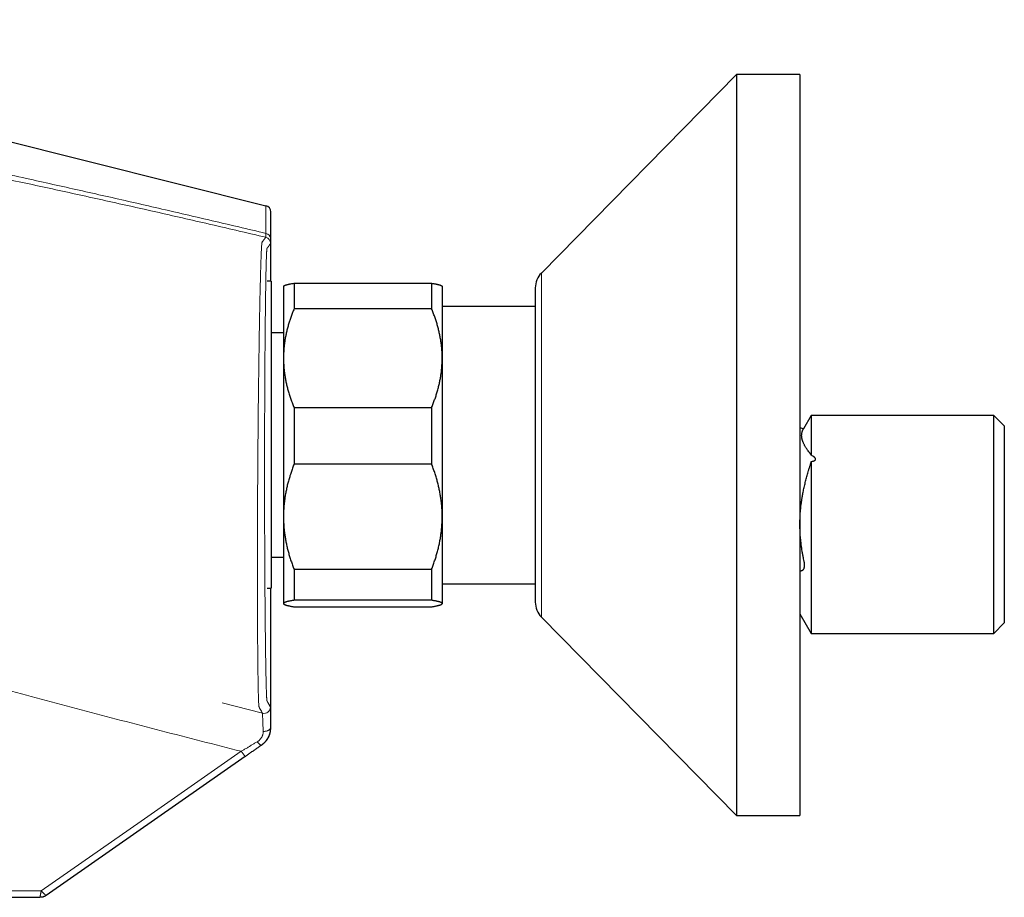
# Model space of a CAD drawing. Header units: millimetres. Extents: x 8 to 965, y 12 to 534.
# Tile 7 of 56: x 209 to 302, y 440 to 523. Entities that reach past the tile are written whole.
import ezdxf

# ---------------------------------------------------------------- set-up
doc = ezdxf.new("R2010")
doc.units = ezdxf.units.MM

msp = doc.modelspace()

# ---------------------------------------------------------------- linework, layer by layer
at = {"color": 7, "linetype": 'Continuous', "lineweight": 30}
for p, q in [((161.685, 522.956), (232.08, 505.379)), ((276.529, 517.771), (258.102, 499.023)), ((282.529, 517.771), (276.529, 517.771)), ((276.529, 517.771), (276.529, 447.771)), ((282.529, 517.771), (282.529, 447.771)), ((232.534, 498.239), (232.534, 504.798)), ((232.576, 498.239), (232.177, 498.239)), ((232.576, 498.239), (232.576, 489.276)), ((234.732, 498.055), (234.732, 495.636)), ((234.732, 498.055), (247.732, 498.055)), ((247.732, 498.055), (247.732, 495.636)), ((233.756, 497.794), (233.732, 497.771)), ((233.732, 497.771), (233.732, 490.975)), ((248.732, 497.771), (248.709, 497.794)), ((248.732, 497.771), (248.732, 490.975)), ((257.529, 497.621), (257.529, 467.921)), ((247.732, 495.636), (234.732, 495.636)), ((257.529, 495.871), (248.732, 495.871)), ((233.732, 493.371), (232.576, 493.371)), ((233.732, 490.975), (233.732, 475.998)), ((248.732, 490.975), (248.732, 475.998)), ((232.576, 489.276), (232.576, 469.239)), ((234.732, 486.314), (234.732, 480.965)), ((234.732, 486.314), (247.732, 486.314)), ((247.732, 486.314), (247.732, 480.965)), ((283.606, 485.571), (282.875, 484.305)), ((300.853, 485.571), (283.606, 485.571)), ((283.606, 485.571), (283.606, 481.81)), ((301.853, 484.571), (300.853, 485.571)), ((300.853, 464.971), (300.853, 485.571)), ((282.869, 484.294), (282.529, 484.385)), ((301.853, 484.571), (301.853, 465.971)), ((283.606, 481.212), (283.606, 464.971)), ((247.732, 480.965), (234.732, 480.965)), ((233.732, 475.998), (233.732, 467.793)), ((248.732, 475.998), (248.732, 467.793)), ((232.576, 472.171), (233.732, 472.171)), ((234.732, 471.03), (247.732, 471.03)), ((234.732, 471.03), (234.732, 468.1)), ((247.732, 471.03), (247.732, 468.1)), ((232.177, 469.239), (232.576, 469.239)), ((232.534, 456.096), (232.534, 469.239)), ((248.732, 469.671), (257.529, 469.671)), ((247.732, 468.1), (234.732, 468.1)), ((233.732, 467.793), (233.732, 467.771)), ((233.732, 467.771), (233.756, 467.747)), ((234.732, 467.487), (247.732, 467.487)), ((248.709, 467.748), (248.732, 467.771)), ((248.732, 467.793), (248.732, 467.771)), ((258.102, 466.519), (276.529, 447.771)), ((282.529, 466.836), (283.606, 464.971)), ((300.853, 464.971), (301.853, 465.971)), ((283.606, 464.971), (300.853, 464.971)), ((230.1, 453.34), (211.292, 440.219)), ((276.529, 447.771), (282.529, 447.771))]:
    msp.add_line(p, q, dxfattribs=at)
at = {"color": 252, "linetype": 'Continuous', "lineweight": 0}
for p, q in [((258.102, 499.023), (258.102, 466.519)), ((227.954, 458.408), (231.749, 457.432)), ((232.507, 456.063), (232.513, 456.067))]:
    msp.add_line(p, q, dxfattribs=at)
at = {"color": 252, "linetype": 'Continuous', "lineweight": 0, "flags": 128}
for points in [[(232.507, 456.063), (232.505, 456.036), (232.499, 456.009), (232.49, 455.982), (232.477, 455.956), (232.461, 455.931), (232.441, 455.906), (232.418, 455.883), (232.392, 455.86), (232.362, 455.839), (232.33, 455.819), (232.296, 455.801), (232.259, 455.784), (232.219, 455.769), (232.178, 455.756), (232.136, 455.744), (232.091, 455.735), (232.046, 455.727), (232, 455.722), (231.953, 455.719), (231.906, 455.718), (231.859, 455.719), (231.812, 455.722)], [(231.254, 454.735), (231.283, 454.698), (231.313, 454.662), (231.342, 454.628), (231.371, 454.596), (231.4, 454.566), (231.429, 454.538), (231.456, 454.513), (231.483, 454.491), (231.508, 454.471), (231.532, 454.454), (231.555, 454.44), (231.576, 454.429), (231.595, 454.422), (231.613, 454.417), (231.628, 454.416), (231.642, 454.418), (231.653, 454.424)], [(229.746, 453.832), (220.291, 447.235), (210.835, 440.639)]]:
    msp.add_lwpolyline(points, dxfattribs=at)
at = {"color": 7, "linetype": 'Continuous', "lineweight": 30}
for centre, radius, start, end in [((231.934, 504.797), 0.6, 0, 75.97977), ((259.529, 497.621), 2, 135.49578, 180), ((259.529, 467.921), 2, 180, 224.50422)]:
    msp.add_arc(centre, radius, start, end, dxfattribs=at)
at = {"color": 252, "linetype": 'Continuous', "lineweight": 0}
for centre, radius, start, end in [((231.968, 502.219), 0.559, 2.20923, 81.0504), ((231.923, 501.814), 0.6, 0.00029, 76.748), ((231.896, 458.014), 0.6, 255.79331, 359.99846), ((238.442, 459.713), 10.498, 214.07071, 217.37803)]:
    msp.add_arc(centre, radius, start, end, dxfattribs=at)
for points, knots in [([(232.055, 502.771), (231.212, 502.971), (229.526, 503.371), (226.996, 503.966), (224.466, 504.555), (221.935, 505.14), (219.419, 505.717), (216.917, 506.285), (214.43, 506.845), (211.942, 507.401), (209.295, 507.988), (206.49, 508.603), (203.526, 509.247), (200.561, 509.884), (197.596, 510.515), (194.629, 511.14), (192.651, 511.552), (191.661, 511.758)], [0, 0, 0, 0, 0.062774, 0.125538, 0.188292, 0.251037, 0.313774, 0.375385, 0.436989, 0.498587, 0.56018, 0.633498, 0.706811, 0.780117, 0.853417, 0.926711, 1, 1, 1, 1]), ([(232.06, 502.398), (230.382, 502.791), (227.025, 503.577), (221.985, 504.728), (216.942, 505.858), (211.895, 506.966), (206.845, 508.051), (201.792, 509.115), (196.735, 510.158), (193.361, 510.834), (191.674, 511.172)], [0, 0, 0, 0, 0.125029, 0.250036, 0.375031, 0.500019, 0.625008, 0.75, 0.874997, 1, 1, 1, 1]), ([(232.08, 505.379), (232.08, 505.377), (232.079, 505.374), (232.079, 505.348), (232.079, 505.306), (232.078, 505.248), (232.078, 505.174), (232.077, 505.084), (232.076, 504.979), (232.074, 504.858), (232.073, 504.72), (232.072, 504.566), (232.07, 504.395), (232.068, 504.208), (232.066, 504.005), (232.064, 503.787), (232.062, 503.555), (232.06, 503.31), (232.057, 503.05), (232.055, 502.864), (232.055, 502.771)], [0, 0, 0, 0, 0.056636, 0.113107, 0.16943, 0.225622, 0.2817, 0.336684, 0.39159, 0.446436, 0.501236, 0.557003, 0.612756, 0.668512, 0.724287, 0.780097, 0.834961, 0.889889, 0.944897, 1, 1, 1, 1]), ([(232.534, 504.797), (232.534, 504.795), (232.534, 504.792), (232.534, 504.767), (232.534, 504.727), (232.534, 504.67), (232.533, 504.598), (232.533, 504.51), (232.533, 504.407), (232.532, 504.289), (232.532, 504.154), (232.532, 504.003), (232.531, 503.835), (232.53, 503.652), (232.53, 503.453), (232.529, 503.239), (232.528, 503.012), (232.528, 502.77), (232.527, 502.515), (232.526, 502.332), (232.526, 502.241)], [0, 0, 0, 0, 0.056316, 0.112475, 0.168509, 0.224452, 0.280339, 0.335206, 0.390084, 0.445004, 0.5, 0.55597, 0.611869, 0.66773, 0.723589, 0.779478, 0.834434, 0.889484, 0.944663, 1, 1, 1, 1]), ([(232.055, 502.771), (232.055, 502.741), (232.057, 502.682), (232.058, 502.607), (232.06, 502.543), (232.061, 502.49), (232.061, 502.449), (232.061, 502.42), (232.061, 502.401), (232.061, 502.399), (232.06, 502.398)], [0, 0, 0, 0, 0.126287, 0.251815, 0.376781, 0.501382, 0.625811, 0.750263, 0.874929, 1, 1, 1, 1]), ([(231.749, 457.432), (231.731, 457.466), (231.694, 457.532), (231.603, 457.698), (231.521, 457.85), (231.467, 457.948), (231.453, 457.972), (231.438, 458.001), (231.424, 458.019), (231.412, 458.09), (231.401, 458.195), (231.391, 458.355), (231.381, 458.559), (231.371, 458.819), (231.361, 459.143), (231.351, 459.539), (231.341, 459.992), (231.332, 460.5), (231.323, 461.061), (231.315, 461.674), (231.307, 462.337), (231.3, 463.049), (231.293, 463.808), (231.288, 464.613), (231.283, 465.461), (231.278, 466.35), (231.275, 467.277), (231.272, 468.237), (231.271, 469.229), (231.27, 470.252), (231.27, 471.303), (231.27, 472.381), (231.272, 473.477), (231.275, 474.591), (231.278, 475.718), (231.283, 476.858), (231.288, 478.008), (231.295, 479.165), (231.302, 480.324), (231.31, 481.481), (231.318, 482.631), (231.328, 483.773), (231.339, 484.907), (231.35, 486.03), (231.362, 487.138), (231.375, 488.225), (231.388, 489.287), (231.401, 490.321), (231.416, 491.328), (231.43, 492.305), (231.446, 493.248), (231.461, 494.156), (231.477, 495.022), (231.493, 495.846), (231.509, 496.624), (231.526, 497.358), (231.542, 498.044), (231.559, 498.68), (231.575, 499.262), (231.591, 499.789), (231.607, 500.26), (231.622, 500.676), (231.638, 501.035), (231.653, 501.339), (231.668, 501.586), (231.683, 501.772), (231.697, 501.887), (231.711, 501.931), (231.722, 501.944), (231.746, 501.977), (231.795, 502.043), (231.874, 502.148), (231.938, 502.233), (231.964, 502.268), (231.968, 502.274)], [0, 0, 0, 0, 0.097014, 0.19403, 0.291043, 0.301215, 0.311382, 0.321577, 0.331854, 0.338424, 0.345038, 0.351662, 0.358287, 0.364888, 0.372366, 0.379842, 0.387318, 0.394795, 0.402273, 0.409752, 0.417233, 0.424716, 0.432201, 0.439689, 0.447187, 0.454693, 0.462198, 0.469689, 0.477159, 0.484635, 0.492141, 0.499658, 0.507166, 0.514647, 0.522117, 0.529601, 0.537096, 0.544598, 0.552105, 0.559595, 0.567058, 0.574518, 0.581992, 0.589504, 0.597026, 0.604524, 0.612008, 0.619484, 0.626958, 0.634451, 0.641966, 0.649487, 0.656995, 0.664473, 0.67195, 0.679456, 0.686975, 0.69449, 0.701984, 0.70946, 0.716936, 0.724418, 0.731913, 0.739431, 0.747264, 0.75504, 0.762784, 0.77047, 0.778034, 0.785548, 0.820988, 0.884274, 0.980163, 1, 1, 1, 1]), ([(232.496, 458.014), (232.492, 458.021), (232.485, 458.035), (232.471, 458.06), (232.456, 458.088), (232.439, 458.119), (232.42, 458.153), (232.4, 458.19), (232.378, 458.23), (232.354, 458.274), (232.328, 458.321), (232.306, 458.362), (232.291, 458.39), (232.285, 458.401), (232.282, 458.404), (232.282, 458.405), (232.282, 458.406), (232.282, 458.406), (232.281, 458.407), (232.28, 458.409), (232.278, 458.412), (232.277, 458.415), (232.275, 458.419), (232.273, 458.422), (232.271, 458.426), (232.269, 458.43), (232.266, 458.434), (232.264, 458.439), (232.262, 458.443), (232.259, 458.448), (232.256, 458.453), (232.253, 458.458), (232.25, 458.464), (232.247, 458.469), (232.244, 458.475), (232.241, 458.48), (232.238, 458.486), (232.235, 458.492), (232.232, 458.498), (232.229, 458.502), (232.228, 458.504), (232.228, 458.505), (232.228, 458.505), (232.227, 458.506), (232.227, 458.506), (232.227, 458.506), (232.226, 458.508), (232.225, 458.51), (232.222, 458.515), (232.217, 458.523), (232.212, 458.533), (232.208, 458.541), (232.206, 458.544), (232.205, 458.545), (232.204, 458.546), (232.204, 458.547), (232.203, 458.548), (232.202, 458.55), (232.2, 458.554), (232.198, 458.558), (232.195, 458.563), (232.193, 458.567), (232.19, 458.572), (232.188, 458.576), (232.186, 458.581), (232.183, 458.585), (232.181, 458.588), (232.18, 458.591), (232.179, 458.593), (232.178, 458.594), (232.177, 458.596), (232.176, 458.598), (232.174, 458.604), (232.17, 458.617), (232.166, 458.644), (232.161, 458.679), (232.157, 458.722), (232.152, 458.775), (232.148, 458.837), (232.143, 458.907), (232.139, 458.986), (232.134, 459.071), (232.13, 459.164), (232.126, 459.265), (232.122, 459.377), (232.117, 459.499), (232.113, 459.632), (232.108, 459.775), (232.104, 459.927), (232.1, 460.088), (232.095, 460.258), (232.091, 460.442), (232.086, 460.642), (232.081, 460.859), (232.077, 461.085), (232.072, 461.322), (232.067, 461.574), (232.062, 461.842), (232.057, 462.125), (232.053, 462.419), (232.048, 462.724), (232.043, 463.039), (232.039, 463.358), (232.034, 463.681), (232.03, 464.005), (232.026, 464.338), (232.022, 464.679), (232.018, 465.036), (232.014, 465.408), (232.01, 465.796), (232.006, 466.194), (232.002, 466.601), (231.998, 467.017), (231.994, 467.433), (231.991, 467.846), (231.988, 468.258), (231.984, 468.676), (231.981, 469.101), (231.978, 469.54), (231.975, 469.994), (231.973, 470.462), (231.97, 470.936), (231.967, 471.414), (231.965, 471.898), (231.962, 472.378), (231.96, 472.852), (231.958, 473.32), (231.956, 473.791), (231.955, 474.264), (231.953, 474.75), (231.952, 475.248), (231.95, 475.76), (231.949, 476.274), (231.948, 476.791), (231.947, 477.31), (231.947, 477.821), (231.946, 478.324), (231.946, 478.817), (231.945, 479.31), (231.945, 479.805), (231.945, 480.31), (231.945, 480.825), (231.946, 481.351), (231.946, 481.874), (231.947, 482.397), (231.948, 482.919), (231.948, 483.43), (231.95, 483.93), (231.951, 484.418), (231.952, 484.903), (231.953, 485.385), (231.955, 485.874), (231.957, 486.369), (231.959, 486.87), (231.961, 487.367), (231.963, 487.86), (231.966, 488.349), (231.968, 488.823), (231.971, 489.282), (231.973, 489.726), (231.976, 490.165), (231.979, 490.599), (231.982, 491.036), (231.985, 491.475), (231.989, 491.915), (231.992, 492.348), (231.996, 492.773), (231.999, 493.19), (232.003, 493.592), (232.007, 493.979), (232.011, 494.349), (232.015, 494.712), (232.019, 495.065), (232.023, 495.418), (232.027, 495.769), (232.031, 496.117), (232.036, 496.455), (232.04, 496.784), (232.045, 497.104), (232.05, 497.407), (232.054, 497.694), (232.059, 497.966), (232.063, 498.229), (232.068, 498.482), (232.073, 498.73), (232.078, 498.973), (232.083, 499.209), (232.088, 499.433), (232.093, 499.645), (232.098, 499.846), (232.103, 500.032), (232.108, 500.202), (232.113, 500.358), (232.118, 500.503), (232.123, 500.636), (232.127, 500.736), (232.13, 500.809), (232.133, 500.86), (232.135, 500.908), (232.137, 500.954), (232.14, 500.997), (232.143, 501.046), (232.146, 501.098), (232.15, 501.15), (232.153, 501.187), (232.155, 501.21), (232.157, 501.224), (232.158, 501.236), (232.159, 501.248), (232.16, 501.259), (232.162, 501.27), (232.163, 501.28), (232.165, 501.293), (232.167, 501.307), (232.17, 501.323), (232.173, 501.336), (232.176, 501.346), (232.179, 501.353), (232.181, 501.356), (232.182, 501.357), (232.182, 501.357), (232.182, 501.357), (232.182, 501.358), (232.183, 501.358), (232.183, 501.359), (232.185, 501.361), (232.187, 501.364), (232.189, 501.367), (232.192, 501.371), (232.195, 501.374), (232.198, 501.378), (232.2, 501.381), (232.203, 501.384), (232.205, 501.388), (232.208, 501.391), (232.21, 501.394), (232.212, 501.397), (232.214, 501.4), (232.216, 501.403), (232.218, 501.405), (232.22, 501.407), (232.222, 501.409), (232.223, 501.412), (232.224, 501.413), (232.226, 501.415), (232.227, 501.417), (232.228, 501.418), (232.229, 501.419), (232.23, 501.421), (232.23, 501.422), (232.231, 501.422), (232.232, 501.423), (232.232, 501.424), (232.232, 501.424), (232.233, 501.425), (232.233, 501.425), (232.233, 501.425), (232.233, 501.425), (232.233, 501.425), (232.233, 501.426), (232.234, 501.426), (232.234, 501.426), (232.235, 501.427), (232.236, 501.429), (232.239, 501.433), (232.243, 501.439), (232.251, 501.45), (232.262, 501.464), (232.274, 501.48), (232.287, 501.498), (232.304, 501.52), (232.319, 501.541), (232.332, 501.557), (232.341, 501.57), (232.35, 501.582), (232.359, 501.594), (232.367, 501.605), (232.386, 501.63), (232.412, 501.664), (232.441, 501.704), (232.468, 501.74), (232.491, 501.771), (232.51, 501.797), (232.519, 501.808), (232.523, 501.814)], [0, 0, 0, 0, 0.020124, 0.040227, 0.060311, 0.080374, 0.100417, 0.12044, 0.14052, 0.161135, 0.18172, 0.202328, 0.210851, 0.214597, 0.214926, 0.215167, 0.215362, 0.215559, 0.215758, 0.216567, 0.217692, 0.218886, 0.220149, 0.221481, 0.22288, 0.224349, 0.225886, 0.227491, 0.229165, 0.230908, 0.232719, 0.234599, 0.236548, 0.238564, 0.240473, 0.24244, 0.244464, 0.246546, 0.248686, 0.250883, 0.251038, 0.251192, 0.251347, 0.251502, 0.251657, 0.251812, 0.251966, 0.252818, 0.254338, 0.257052, 0.261898, 0.264612, 0.264967, 0.265322, 0.265678, 0.266033, 0.266388, 0.266782, 0.268291, 0.269757, 0.271179, 0.272743, 0.274251, 0.275703, 0.277098, 0.278438, 0.279722, 0.280269, 0.280806, 0.281331, 0.281846, 0.282382, 0.283032, 0.286079, 0.288681, 0.291267, 0.293835, 0.296388, 0.298971, 0.301605, 0.304066, 0.306508, 0.30893, 0.311334, 0.313721, 0.316227, 0.318734, 0.321241, 0.32375, 0.326263, 0.328781, 0.331293, 0.334052, 0.336811, 0.33957, 0.342332, 0.345098, 0.348032, 0.350963, 0.353891, 0.356818, 0.359746, 0.362685, 0.365456, 0.368221, 0.370983, 0.373743, 0.376502, 0.379429, 0.382359, 0.385293, 0.388233, 0.391181, 0.394125, 0.396894, 0.399663, 0.402433, 0.405205, 0.407982, 0.410926, 0.413865, 0.416799, 0.419731, 0.422662, 0.425603, 0.428374, 0.431136, 0.433891, 0.436641, 0.439388, 0.442305, 0.445223, 0.448142, 0.451064, 0.453991, 0.456919, 0.459677, 0.462432, 0.465188, 0.467946, 0.470706, 0.473644, 0.476576, 0.479506, 0.482434, 0.485362, 0.488307, 0.491086, 0.493859, 0.496629, 0.499397, 0.502165, 0.505102, 0.50804, 0.510981, 0.513927, 0.516879, 0.519823, 0.522591, 0.525357, 0.528125, 0.530896, 0.53367, 0.536607, 0.539539, 0.542467, 0.545395, 0.548323, 0.551258, 0.554022, 0.556779, 0.559532, 0.562282, 0.56503, 0.567947, 0.570864, 0.573785, 0.576709, 0.57964, 0.582573, 0.585335, 0.588096, 0.590857, 0.59362, 0.596387, 0.599332, 0.602272, 0.605208, 0.608142, 0.611076, 0.614028, 0.616814, 0.619593, 0.622367, 0.625137, 0.627905, 0.629217, 0.630541, 0.631875, 0.633221, 0.634579, 0.635949, 0.638125, 0.640332, 0.64257, 0.643417, 0.644166, 0.644905, 0.645651, 0.646405, 0.647167, 0.647936, 0.648712, 0.650364, 0.65205, 0.653769, 0.655644, 0.657558, 0.658515, 0.658641, 0.658768, 0.658894, 0.659021, 0.659219, 0.659429, 0.660545, 0.661641, 0.663376, 0.665056, 0.666683, 0.668255, 0.669773, 0.671404, 0.672967, 0.674463, 0.675891, 0.677252, 0.678546, 0.679772, 0.680931, 0.681985, 0.682975, 0.683904, 0.684769, 0.685572, 0.686312, 0.686953, 0.687537, 0.688067, 0.68854, 0.688958, 0.689302, 0.689596, 0.68984, 0.690035, 0.690119, 0.690204, 0.690289, 0.690374, 0.690458, 0.690543, 0.690628, 0.691094, 0.691927, 0.693414, 0.696072, 0.700824, 0.709331, 0.716948, 0.724585, 0.738273, 0.752026, 0.759296, 0.766566, 0.773834, 0.781102, 0.78837, 0.795636, 0.829883, 0.860446, 0.890997, 0.927349, 0.963684, 1, 1, 1, 1]), ([(232.006, 502.325), (232.011, 502.332), (232.04, 502.37), (232.051, 502.385), (232.06, 502.398)], [0, 0, 0, 0, 0.1845088, 1, 1, 1, 1]), ([(232.526, 502.241), (232.526, 502.207), (232.526, 502.14), (232.525, 502.055), (232.525, 501.981), (232.524, 501.921), (232.524, 501.873), (232.524, 501.839), (232.523, 501.818), (232.523, 501.815), (232.523, 501.814)], [0, 0, 0, 0, 0.125262, 0.250223, 0.375259, 0.500746, 0.626208, 0.750988, 0.87546, 1, 1, 1, 1]), ([(180.354, 468.143), (180.622, 468.031), (181.156, 467.806), (181.965, 467.473), (182.775, 467.145), (183.588, 466.82), (184.4, 466.501), (185.211, 466.187), (186.02, 465.88), (186.831, 465.573), (187.528, 465.312), (188.113, 465.097), (188.592, 464.921), (189.094, 464.755), (189.623, 464.592), (190.173, 464.432), (190.735, 464.274), (191.63, 464.024), (192.853, 463.676), (195.293, 462.992), (198.625, 462.068), (202.848, 460.913), (208.179, 459.467), (214.62, 457.747), (222.177, 455.766), (227.223, 454.477), (229.746, 453.832)], [0, 0, 0, 0, 0.017984, 0.035786, 0.053432, 0.070951, 0.088372, 0.105417, 0.122416, 0.139311, 0.156168, 0.165824, 0.175553, 0.18578, 0.19653, 0.207652, 0.218995, 0.230404, 0.261569, 0.292772, 0.377407, 0.46215, 0.546787, 0.697851, 0.848911, 1, 1, 1, 1]), ([(232.496, 458.014), (232.496, 458.012), (232.497, 458.009), (232.498, 457.991), (232.498, 457.963), (232.499, 457.924), (232.499, 457.875), (232.5, 457.816), (232.501, 457.748), (232.501, 457.669), (232.502, 457.581), (232.502, 457.484), (232.503, 457.378), (232.503, 457.263), (232.504, 457.141), (232.504, 457.01), (232.505, 456.87), (232.505, 456.723), (232.506, 456.568), (232.506, 456.406), (232.506, 456.239), (232.507, 456.122), (232.507, 456.063)], [0, 0, 0, 0, 0.049855, 0.099714, 0.149704, 0.199946, 0.250562, 0.300135, 0.349719, 0.399426, 0.449368, 0.499654, 0.549566, 0.599356, 0.649132, 0.699002, 0.749073, 0.799551, 0.849769, 0.89984, 0.949879, 1, 1, 1, 1]), ([(231.812, 455.722), (231.81, 455.791), (231.805, 455.927), (231.798, 456.118), (231.792, 456.295), (231.787, 456.44), (231.783, 456.558), (231.779, 456.653), (231.776, 456.741), (231.773, 456.823), (231.77, 456.899), (231.766, 456.998), (231.762, 457.113), (231.758, 457.228), (231.755, 457.319), (231.752, 457.383), (231.75, 457.423), (231.749, 457.429), (231.749, 457.432)], [0, 0, 0, 0, 0.067413, 0.133602, 0.198451, 0.261857, 0.303284, 0.344006, 0.384002, 0.423255, 0.461748, 0.49947, 0.58449, 0.669193, 0.753328, 0.836655, 0.918947, 1, 1, 1, 1]), ([(232.507, 456.063), (232.506, 456.02), (232.505, 455.935), (232.492, 455.809), (232.473, 455.687), (232.451, 455.589), (232.431, 455.513), (232.414, 455.459), (232.396, 455.405), (232.378, 455.353), (232.358, 455.303), (232.337, 455.255), (232.316, 455.208), (232.283, 455.141), (232.236, 455.054), (232.17, 454.949), (232.098, 454.848), (232.019, 454.752), (231.935, 454.661), (231.846, 454.576), (231.752, 454.496), (231.686, 454.448), (231.653, 454.424)], [0, 0, 0, 0, 0.070599, 0.139109, 0.205366, 0.269224, 0.300215, 0.33056, 0.360246, 0.389259, 0.417591, 0.445231, 0.472172, 0.498406, 0.562055, 0.625616, 0.689001, 0.752117, 0.81487, 0.877164, 0.938904, 1, 1, 1, 1]), ([(232.513, 456.067), (232.507, 455.988), (232.496, 455.83), (232.463, 455.594), (232.397, 455.363), (232.3, 455.143), (232.174, 454.936), (232.023, 454.747), (231.848, 454.578), (231.721, 454.478), (231.658, 454.427)], [0, 0, 0, 0, 0.12526, 0.249832, 0.374368, 0.499388, 0.624687, 0.749895, 0.87489, 1, 1, 1, 1]), ([(231.812, 455.722), (231.812, 455.676), (231.812, 455.585), (231.791, 455.461), (231.762, 455.354), (231.728, 455.263), (231.685, 455.175), (231.635, 455.091), (231.576, 455.01), (231.509, 454.934), (231.433, 454.861), (231.348, 454.794), (231.286, 454.754), (231.254, 454.735)], [0, 0, 0, 0, 0.125299, 0.250132, 0.333192, 0.416205, 0.499315, 0.580245, 0.661706, 0.744004, 0.827514, 0.912678, 1, 1, 1, 1]), ([(229.746, 453.832), (229.831, 453.883), (230.001, 453.985), (230.254, 454.136), (230.506, 454.287), (230.757, 454.437), (231.007, 454.587), (231.171, 454.685), (231.254, 454.735)], [0, 0, 0, 0, 0.167221, 0.333943, 0.500367, 0.666706, 0.833175, 1, 1, 1, 1]), ([(210.835, 440.639), (209.262, 440.639), (206.116, 440.639), (201.397, 440.639), (197.732, 440.639), (195.12, 440.639), (193.563, 440.639), (192.005, 440.638), (190.813, 440.639), (189.986, 440.638), (189.523, 440.638), (189.056, 440.638), (188.586, 440.638), (188.115, 440.638), (187.652, 440.637), (187.2, 440.637), (186.758, 440.637), (186.316, 440.637), (185.876, 440.636), (185.412, 440.636), (184.926, 440.636), (184.419, 440.636), (183.917, 440.635), (183.421, 440.635), (182.929, 440.635), (182.444, 440.635), (181.977, 440.634), (181.528, 440.634), (181.098, 440.634), (180.673, 440.634), (180.252, 440.633), (179.836, 440.633), (179.414, 440.633), (178.986, 440.633), (178.554, 440.633), (178.131, 440.632), (177.718, 440.632), (177.313, 440.632), (176.919, 440.632), (176.544, 440.631), (176.189, 440.631), (175.853, 440.631), (175.524, 440.631), (175.204, 440.631), (174.892, 440.631), (174.579, 440.63), (174.268, 440.63), (173.959, 440.63), (173.662, 440.63), (173.377, 440.63), (173.104, 440.63), (172.844, 440.63), (172.603, 440.629), (172.38, 440.629), (172.174, 440.629), (171.978, 440.629), (171.793, 440.629), (171.619, 440.629), (171.451, 440.629), (171.29, 440.629), (171.137, 440.629), (170.998, 440.629), (170.873, 440.628), (170.762, 440.628), (170.665, 440.628), (170.584, 440.628), (170.517, 440.628), (170.465, 440.628), (170.424, 440.628), (170.397, 440.628), (170.389, 440.628), (170.385, 440.628)], [0, 0, 0, 0, 0.092402, 0.184797, 0.277184, 0.307673, 0.33817, 0.36868, 0.399178, 0.408176, 0.417236, 0.426378, 0.435622, 0.444898, 0.45418, 0.46294, 0.471712, 0.480497, 0.489299, 0.498119, 0.508469, 0.51879, 0.529088, 0.539368, 0.549635, 0.559895, 0.570154, 0.57956, 0.588975, 0.598401, 0.607843, 0.617306, 0.626793, 0.63715, 0.647477, 0.657779, 0.668062, 0.67833, 0.68859, 0.698847, 0.708252, 0.717663, 0.727085, 0.736523, 0.74598, 0.755462, 0.765821, 0.776153, 0.786459, 0.796746, 0.807018, 0.817281, 0.82754, 0.836946, 0.846358, 0.85578, 0.865216, 0.87467, 0.884147, 0.894506, 0.904835, 0.915134, 0.925409, 0.935668, 0.945918, 0.956167, 0.965565, 0.974975, 0.984399, 0.993846, 1, 1, 1, 1]), ([(210.72, 440.039), (210.72, 440.039), (210.719, 440.04), (210.72, 440.05), (210.722, 440.064), (210.726, 440.087), (210.731, 440.119), (210.739, 440.164), (210.749, 440.216), (210.761, 440.275), (210.774, 440.34), (210.788, 440.411), (210.803, 440.484), (210.819, 440.561), (210.83, 440.613), (210.835, 440.639)], [0, 0, 0, 0, 0.062955, 0.125722, 0.188283, 0.250603, 0.334004, 0.417349, 0.500257, 0.583818, 0.666966, 0.750029, 0.833423, 0.916702, 1, 1, 1, 1]), ([(210.835, 440.639), (210.854, 440.62), (210.893, 440.584), (210.951, 440.53), (211.006, 440.478), (211.059, 440.429), (211.109, 440.383), (211.154, 440.341), (211.194, 440.304), (211.228, 440.274), (211.253, 440.251), (211.271, 440.235), (211.282, 440.226), (211.29, 440.219), (211.291, 440.219), (211.292, 440.219)], [0, 0, 0, 0, 0.0832938, 0.1665872, 0.2499765, 0.3330274, 0.4161897, 0.4997413, 0.5826449, 0.6660215, 0.7493841, 0.8117134, 0.8743035, 0.9370836, 1, 1, 1, 1])]:
    msp.add_open_spline(points, degree=3, knots=knots, dxfattribs=at)
at = {"color": 7, "linetype": 'Continuous', "lineweight": 30}
for points, knots in [([(231.97, 502.277), (231.972, 502.28), (231.982, 502.294), (231.993, 502.308), (232.002, 502.32), (232.005, 502.324), (232.006, 502.325)], [0, 0, 0, 0, 0.186566, 0.689289, 0.913523, 1, 1, 1, 1]), ([(233.756, 497.794), (233.758, 497.796), (233.766, 497.805), (233.789, 497.82), (233.826, 497.841), (233.872, 497.862), (233.931, 497.883), (234.004, 497.907), (234.087, 497.929), (234.171, 497.949), (234.255, 497.968), (234.345, 497.987), (234.452, 498.007), (234.58, 498.03), (234.682, 498.046), (234.732, 498.055)], [0, 0, 0, 0, 0.023648, 0.100773, 0.178316, 0.25587, 0.333414, 0.426006, 0.518665, 0.590201, 0.661736, 0.733377, 0.805017, 0.902482, 1, 1, 1, 1]), ([(247.732, 498.055), (247.783, 498.047), (247.883, 498.03), (248.009, 498.008), (248.117, 497.987), (248.208, 497.969), (248.292, 497.95), (248.378, 497.929), (248.463, 497.906), (248.537, 497.882), (248.594, 497.861), (248.638, 497.841), (248.674, 497.822), (248.697, 497.806), (248.706, 497.796), (248.709, 497.794)], [0, 0, 0, 0, 0.095889, 0.191827, 0.263983, 0.336138, 0.408398, 0.480657, 0.576692, 0.6728, 0.74678, 0.820758, 0.894894, 0.969029, 1, 1, 1, 1]), ([(234.732, 495.636), (234.684, 495.517), (234.586, 495.278), (234.452, 494.916), (234.327, 494.552), (234.213, 494.186), (234.109, 493.816), (234.018, 493.444), (233.938, 493.072), (233.875, 492.719), (233.825, 492.386), (233.788, 492.071), (233.76, 491.756), (233.741, 491.44), (233.733, 491.18), (233.733, 491.025), (233.732, 490.975)], [0, 0, 0, 0, 0.079536, 0.159092, 0.238645, 0.318177, 0.398178, 0.478178, 0.557348, 0.636517, 0.702909, 0.769332, 0.835764, 0.902185, 0.968576, 1, 1, 1, 1]), ([(248.732, 490.975), (248.732, 491.025), (248.731, 491.2), (248.721, 491.502), (248.696, 491.879), (248.657, 492.255), (248.605, 492.632), (248.539, 493.008), (248.462, 493.381), (248.373, 493.75), (248.271, 494.122), (248.155, 494.499), (248.025, 494.881), (247.885, 495.26), (247.783, 495.511), (247.732, 495.636)], [0, 0, 0, 0, 0.031425, 0.110773, 0.190157, 0.269542, 0.348893, 0.42894, 0.508988, 0.58762, 0.666253, 0.749675, 0.833122, 0.916573, 1, 1, 1, 1]), ([(233.732, 490.975), (233.733, 490.871), (233.735, 490.663), (233.75, 490.352), (233.772, 490.041), (233.804, 489.731), (233.849, 489.394), (233.909, 489.032), (233.986, 488.646), (234.075, 488.266), (234.179, 487.881), (234.297, 487.491), (234.43, 487.096), (234.574, 486.703), (234.68, 486.443), (234.732, 486.314)], [0, 0, 0, 0, 0.065449, 0.130928, 0.196417, 0.261897, 0.327348, 0.409937, 0.492526, 0.573551, 0.654576, 0.740915, 0.827282, 0.913654, 1, 1, 1, 1]), ([(247.732, 486.314), (247.783, 486.437), (247.883, 486.683), (248.021, 487.056), (248.149, 487.432), (248.266, 487.81), (248.371, 488.192), (248.463, 488.576), (248.543, 488.96), (248.605, 489.324), (248.653, 489.669), (248.688, 489.995), (248.714, 490.321), (248.729, 490.648), (248.731, 490.866), (248.732, 490.975)], [0, 0, 0, 0, 0.082024, 0.164071, 0.246115, 0.328134, 0.410672, 0.49321, 0.574831, 0.656452, 0.72514, 0.793862, 0.862594, 0.931314, 1, 1, 1, 1]), ([(283.606, 481.81), (283.6, 481.827), (283.588, 481.861), (283.565, 481.902), (283.538, 481.937), (283.502, 481.978), (283.425, 482.076), (283.328, 482.203), (283.222, 482.351), (283.142, 482.469), (283.073, 482.579), (283.012, 482.682), (282.956, 482.784), (282.905, 482.884), (282.86, 482.984), (282.82, 483.083), (282.785, 483.18), (282.758, 483.27), (282.738, 483.353), (282.723, 483.428), (282.712, 483.502), (282.704, 483.582), (282.701, 483.667), (282.704, 483.758), (282.713, 483.848), (282.728, 483.931), (282.747, 484.007), (282.769, 484.077), (282.796, 484.146), (282.822, 484.203), (282.84, 484.24), (282.85, 484.26), (282.858, 484.274), (282.864, 484.286), (282.868, 484.292), (282.869, 484.294)], [0, 0, 0, 0, 0.0116728, 0.0234394, 0.0353386, 0.0472574, 0.0705229, 0.1403444, 0.1869167, 0.2335018, 0.2722896, 0.3110772, 0.3499026, 0.3887278, 0.4276551, 0.4665941, 0.5056302, 0.5446794, 0.5758763, 0.6070803, 0.6380643, 0.6690556, 0.7085538, 0.7480673, 0.788497, 0.8289429, 0.8617134, 0.8944922, 0.927327, 0.9601695, 0.9765985, 0.9848147, 0.993029, 0.9978218, 1, 1, 1, 1]), ([(282.529, 470.844), (282.548, 470.851), (282.59, 470.866), (282.655, 470.888), (282.716, 470.909), (282.765, 470.93), (282.801, 470.95), (282.833, 470.973), (282.864, 471.001), (282.889, 471.034), (282.909, 471.069), (282.925, 471.104), (282.938, 471.145), (282.949, 471.19), (282.958, 471.237), (282.965, 471.287), (282.969, 471.341), (282.971, 471.398), (282.971, 471.459), (282.969, 471.523), (282.963, 471.589), (282.956, 471.659), (282.945, 471.733), (282.93, 471.811), (282.903, 471.94), (282.859, 472.147), (282.805, 472.432), (282.752, 472.732), (282.703, 473.045), (282.66, 473.355), (282.623, 473.672), (282.596, 473.958), (282.574, 474.228), (282.558, 474.487), (282.547, 474.747), (282.54, 475.011), (282.537, 475.276), (282.54, 475.541), (282.547, 475.807), (282.559, 476.073), (282.576, 476.341), (282.598, 476.608), (282.624, 476.872), (282.657, 477.151), (282.696, 477.447), (282.747, 477.776), (282.81, 478.14), (282.891, 478.554), (282.99, 479), (283.101, 479.456), (283.221, 479.905), (283.334, 480.296), (283.437, 480.632), (283.504, 480.844), (283.548, 480.988), (283.569, 481.062), (283.589, 481.137), (283.6, 481.187), (283.606, 481.212)], [0, 0, 0, 0, 0.012734, 0.02736, 0.041986, 0.051743, 0.059183, 0.066643, 0.074146, 0.081707, 0.087162, 0.092616, 0.098241, 0.103868, 0.109301, 0.114768, 0.120333, 0.125933, 0.131876, 0.13786, 0.143891, 0.149957, 0.156854, 0.163765, 0.170673, 0.191634, 0.219226, 0.246827, 0.271587, 0.30258, 0.328999, 0.355427, 0.377854, 0.400288, 0.423353, 0.446425, 0.469588, 0.492758, 0.516077, 0.539403, 0.562936, 0.586476, 0.609614, 0.632759, 0.660295, 0.687841, 0.720296, 0.757307, 0.79871, 0.840134, 0.880527, 0.920936, 0.946835, 0.972737, 0.97951, 0.986281, 0.993142, 1, 1, 1, 1]), ([(283.606, 481.212), (283.641, 481.218), (283.695, 481.226), (283.765, 481.242), (283.818, 481.257), (283.871, 481.276), (283.917, 481.297), (283.955, 481.321), (283.982, 481.343), (284.002, 481.366), (284.015, 481.388), (284.022, 481.412), (284.025, 481.438), (284.021, 481.465), (284.01, 481.498), (283.988, 481.534), (283.952, 481.578), (283.903, 481.623), (283.842, 481.67), (283.778, 481.713), (283.699, 481.761), (283.641, 481.792), (283.606, 481.81)], [0, 0, 0, 0, 0.091126, 0.136986, 0.182995, 0.232151, 0.281872, 0.316443, 0.351719, 0.376976, 0.402892, 0.428184, 0.454332, 0.483588, 0.513685, 0.561143, 0.609792, 0.679558, 0.750071, 0.821876, 0.893883, 1, 1, 1, 1]), ([(234.732, 480.965), (234.682, 480.834), (234.582, 480.572), (234.444, 480.174), (234.316, 479.774), (234.199, 479.37), (234.094, 478.963), (234.002, 478.555), (233.922, 478.145), (233.86, 477.757), (233.812, 477.389), (233.776, 477.042), (233.751, 476.694), (233.735, 476.346), (233.733, 476.114), (233.732, 475.998)], [0, 0, 0, 0, 0.082024, 0.164071, 0.246115, 0.328134, 0.410672, 0.49321, 0.574831, 0.656452, 0.72514, 0.793862, 0.862594, 0.931314, 1, 1, 1, 1]), ([(248.732, 475.998), (248.732, 476.055), (248.731, 476.247), (248.721, 476.572), (248.695, 476.973), (248.656, 477.373), (248.603, 477.773), (248.538, 478.172), (248.46, 478.569), (248.371, 478.961), (248.269, 479.356), (248.154, 479.757), (248.025, 480.163), (247.885, 480.566), (247.783, 480.832), (247.732, 480.965)], [0, 0, 0, 0, 0.034083, 0.113223, 0.192397, 0.271573, 0.350714, 0.430546, 0.510378, 0.588808, 0.667237, 0.750413, 0.833614, 0.916819, 1, 1, 1, 1]), ([(233.732, 475.998), (233.733, 475.94), (233.734, 475.749), (233.744, 475.423), (233.77, 475.023), (233.809, 474.623), (233.862, 474.223), (233.927, 473.823), (234.005, 473.427), (234.094, 473.034), (234.196, 472.639), (234.311, 472.238), (234.44, 471.832), (234.58, 471.429), (234.682, 471.163), (234.732, 471.03)], [0, 0, 0, 0, 0.034083, 0.113223, 0.192397, 0.271573, 0.350714, 0.430546, 0.510378, 0.588808, 0.667237, 0.750413, 0.833614, 0.916819, 1, 1, 1, 1]), ([(247.732, 471.03), (247.783, 471.161), (247.883, 471.424), (248.021, 471.821), (248.149, 472.221), (248.266, 472.625), (248.371, 473.032), (248.463, 473.441), (248.543, 473.85), (248.605, 474.238), (248.653, 474.606), (248.688, 474.953), (248.714, 475.301), (248.729, 475.649), (248.731, 475.882), (248.732, 475.998)], [0, 0, 0, 0, 0.082024, 0.164071, 0.246115, 0.328134, 0.410672, 0.49321, 0.574831, 0.656452, 0.72514, 0.793862, 0.862594, 0.931314, 1, 1, 1, 1]), ([(234.732, 468.1), (234.691, 468.093), (234.607, 468.08), (234.49, 468.06), (234.376, 468.038), (234.268, 468.016), (234.166, 467.994), (234.073, 467.971), (233.991, 467.948), (233.92, 467.925), (233.86, 467.902), (233.811, 467.879), (233.774, 467.856), (233.749, 467.834), (233.735, 467.813), (233.733, 467.8), (233.732, 467.793)], [0, 0, 0, 0, 0.068316, 0.136637, 0.204951, 0.279502, 0.354086, 0.428678, 0.503254, 0.577798, 0.651491, 0.72521, 0.798927, 0.872617, 0.936308, 1, 1, 1, 1]), ([(248.732, 467.793), (248.732, 467.797), (248.731, 467.809), (248.721, 467.829), (248.695, 467.853), (248.657, 467.878), (248.605, 467.902), (248.54, 467.927), (248.462, 467.952), (248.373, 467.976), (248.27, 468.001), (248.154, 468.026), (248.025, 468.051), (247.885, 468.075), (247.783, 468.092), (247.732, 468.1)], [0, 0, 0, 0, 0.0340833, 0.1126914, 0.1913334, 0.2699769, 0.3485871, 0.4282327, 0.5079082, 0.587587, 0.6672372, 0.7503278, 0.8334192, 0.9167092, 1, 1, 1, 1]), ([(233.732, 467.793), (233.733, 467.79), (233.733, 467.779), (233.742, 467.762), (233.76, 467.742), (233.789, 467.721), (233.828, 467.699), (233.877, 467.678), (233.936, 467.656), (234.004, 467.635), (234.08, 467.614), (234.163, 467.594), (234.257, 467.573), (234.361, 467.551), (234.477, 467.53), (234.6, 467.508), (234.688, 467.494), (234.732, 467.487)], [0, 0, 0, 0, 0.034083, 0.099973, 0.165873, 0.231764, 0.301216, 0.37069, 0.440165, 0.50962, 0.576747, 0.643883, 0.711011, 0.783249, 0.855503, 0.927759, 1, 1, 1, 1]), ([(247.732, 467.487), (247.776, 467.494), (247.864, 467.508), (247.987, 467.529), (248.102, 467.551), (248.206, 467.572), (248.301, 467.594), (248.386, 467.615), (248.463, 467.636), (248.531, 467.657), (248.59, 467.679), (248.64, 467.701), (248.681, 467.723), (248.71, 467.747), (248.729, 467.77), (248.731, 467.786), (248.732, 467.793)], [0, 0, 0, 0, 0.071788, 0.14359, 0.215391, 0.287175, 0.355678, 0.424188, 0.49269, 0.562192, 0.631704, 0.701205, 0.77589, 0.850604, 0.925317, 1, 1, 1, 1]), ([(231.698, 454.455), (231.7, 454.457), (231.705, 454.461), (231.712, 454.467), (231.719, 454.472), (231.726, 454.478), (231.734, 454.484), (231.741, 454.49), (231.748, 454.495), (231.755, 454.501), (231.762, 454.507), (231.769, 454.513), (231.776, 454.519), (231.783, 454.524), (231.79, 454.53), (231.796, 454.535), (231.802, 454.54), (231.805, 454.542), (231.808, 454.545), (231.809, 454.546), (231.811, 454.548), (231.813, 454.549), (231.816, 454.551), (231.818, 454.553), (231.822, 454.557), (231.828, 454.562), (231.834, 454.567), (231.843, 454.574), (231.857, 454.587), (231.876, 454.603), (231.894, 454.619), (231.909, 454.633), (231.921, 454.644), (231.929, 454.652), (231.94, 454.662), (231.953, 454.674), (231.969, 454.689), (231.986, 454.706), (232.006, 454.726), (232.025, 454.746), (232.043, 454.766), (232.06, 454.783), (232.079, 454.805), (232.1, 454.83), (232.123, 454.858), (232.145, 454.886), (232.166, 454.915), (232.187, 454.943), (232.206, 454.971), (232.225, 454.999), (232.242, 455.026), (232.259, 455.053), (232.275, 455.08), (232.29, 455.106), (232.303, 455.13), (232.316, 455.154), (232.331, 455.185), (232.348, 455.219), (232.363, 455.251), (232.372, 455.272), (232.379, 455.289), (232.388, 455.309), (232.397, 455.333), (232.407, 455.36), (232.418, 455.39), (232.429, 455.422), (232.44, 455.457), (232.452, 455.495), (232.462, 455.533), (232.471, 455.569), (232.478, 455.601), (232.484, 455.63), (232.489, 455.655), (232.493, 455.678), (232.496, 455.696), (232.499, 455.713), (232.503, 455.738), (232.506, 455.762), (232.509, 455.786), (232.512, 455.806), (232.514, 455.826), (232.516, 455.847), (232.518, 455.866), (232.52, 455.886), (232.522, 455.907), (232.524, 455.929), (232.525, 455.951), (232.527, 455.974), (232.529, 456), (232.531, 456.03), (232.533, 456.064), (232.534, 456.085), (232.534, 456.096)], [0, 0, 0, 0, 0.036684, 0.070955, 0.102813, 0.132258, 0.15929, 0.183911, 0.206121, 0.225922, 0.243316, 0.258307, 0.2709, 0.281105, 0.288943, 0.294458, 0.296385, 0.297811, 0.298372, 0.298863, 0.299327, 0.299811, 0.300358, 0.301359, 0.302627, 0.306775, 0.312687, 0.320396, 0.339832, 0.372941, 0.400779, 0.426998, 0.456623, 0.483889, 0.50873, 0.531167, 0.551247, 0.569035, 0.584626, 0.598159, 0.606144, 0.613401, 0.620084, 0.629385, 0.637897, 0.645713, 0.652952, 0.659765, 0.66633, 0.672849, 0.679528, 0.686559, 0.694108, 0.702309, 0.71106, 0.719586, 0.727806, 0.743346, 0.757713, 0.76447, 0.770734, 0.776522, 0.782105, 0.787781, 0.793836, 0.800508, 0.807975, 0.816364, 0.825303, 0.833708, 0.841577, 0.848973, 0.855969, 0.863954, 0.871655, 0.880038, 0.890216, 0.902219, 0.909683, 0.917716, 0.925194, 0.929949, 0.934169, 0.938119, 0.942117, 0.946471, 0.951423, 0.957142, 0.963736, 0.974009, 0.986074, 1, 1, 1, 1]), ([(232.534, 456.096), (232.534, 456.095), (232.533, 456.092), (232.528, 456.079), (232.518, 456.071), (232.513, 456.067)], [0, 0, 0, 0, 0.190642, 0.595321, 1, 1, 1, 1]), ([(230.1, 453.34), (230.188, 453.402), (230.364, 453.525), (230.626, 453.708), (230.886, 453.889), (231.144, 454.069), (231.4, 454.248), (231.569, 454.365), (231.653, 454.424)], [0, 0, 0, 0, 0.168422, 0.33578, 0.502343, 0.668384, 0.834178, 1, 1, 1, 1]), ([(231.663, 454.431), (231.664, 454.432), (231.668, 454.435), (231.676, 454.44), (231.687, 454.448), (231.696, 454.454), (231.697, 454.455), (231.698, 454.455)], [0, 0, 0, 0, 0.078872, 0.309154, 0.539436, 0.769718, 1, 1, 1, 1]), ([(211.292, 440.219), (211.272, 440.205), (211.232, 440.177), (211.168, 440.137), (211.098, 440.102), (211.023, 440.073), (210.946, 440.054), (210.868, 440.043), (210.793, 440.039), (210.744, 440.039), (210.72, 440.039)], [0, 0, 0, 0, 0.117118, 0.240664, 0.369558, 0.5, 0.630442, 0.759336, 0.882882, 1, 1, 1, 1]), ([(170.974, 440.039), (170.975, 440.039), (170.977, 440.039), (170.999, 440.039), (171.032, 440.039), (171.08, 440.039), (171.141, 440.039), (171.216, 440.039), (171.301, 440.039), (171.396, 440.039), (171.499, 440.039), (171.613, 440.039), (171.737, 440.039), (171.873, 440.039), (172.024, 440.039), (172.191, 440.039), (172.375, 440.039), (172.572, 440.039), (172.781, 440.039), (173.002, 440.039), (173.235, 440.039), (173.475, 440.039), (173.718, 440.039), (173.964, 440.039), (174.219, 440.039), (174.484, 440.039), (174.758, 440.039), (175.05, 440.039), (175.361, 440.039), (175.691, 440.039), (176.031, 440.039), (176.381, 440.039), (176.742, 440.039), (177.112, 440.039), (177.479, 440.039), (177.844, 440.039), (178.204, 440.039), (178.571, 440.039), (178.945, 440.039), (179.326, 440.039), (179.726, 440.039), (180.144, 440.039), (180.58, 440.039), (181.023, 440.039), (181.472, 440.039), (181.927, 440.039), (182.389, 440.039), (182.845, 440.039), (183.292, 440.039), (183.731, 440.039), (184.172, 440.039), (184.618, 440.039), (185.066, 440.039), (185.511, 440.039), (185.95, 440.039), (186.383, 440.039), (186.815, 440.039), (187.247, 440.039), (187.693, 440.039), (188.153, 440.039), (188.501, 440.039), (188.722, 440.039), (188.816, 440.039), (188.911, 440.039), (189.009, 440.039), (189.109, 440.039), (189.211, 440.039), (189.34, 440.039), (189.496, 440.039), (189.681, 440.039), (189.833, 440.039), (189.948, 440.039), (190.026, 440.039), (190.105, 440.039), (190.181, 440.039), (190.248, 440.039), (190.324, 440.039), (190.415, 440.039), (190.531, 440.039), (190.658, 440.039), (190.796, 440.039), (190.946, 440.039), (191.096, 440.039), (191.238, 440.039), (191.363, 440.039), (191.476, 440.039), (191.563, 440.039), (191.627, 440.039), (191.672, 440.039), (191.714, 440.039), (191.752, 440.039), (191.789, 440.039), (191.892, 440.039), (192.065, 440.039), (192.31, 440.039), (192.564, 440.039), (192.826, 440.039), (193.1, 440.039), (193.386, 440.039), (193.683, 440.039), (193.979, 440.039), (194.272, 440.039), (194.562, 440.039), (194.786, 440.039), (194.946, 440.039), (195.042, 440.039), (195.145, 440.039), (195.249, 440.039), (195.383, 440.039), (195.546, 440.039), (195.752, 440.039), (195.967, 440.039), (196.19, 440.039), (196.401, 440.039), (196.602, 440.039), (196.79, 440.039), (196.968, 440.039), (197.134, 440.039), (197.291, 440.039), (197.438, 440.039), (197.576, 440.039), (197.701, 440.039), (197.814, 440.039), (197.914, 440.039), (197.994, 440.039), (198.057, 440.039), (198.12, 440.039), (198.197, 440.039), (198.292, 440.039), (198.389, 440.039), (198.487, 440.039), (198.586, 440.039), (198.759, 440.039), (199.009, 440.039), (199.36, 440.039), (199.743, 440.039), (200.16, 440.039), (200.574, 440.039), (200.983, 440.039), (201.388, 440.039), (201.803, 440.039), (202.229, 440.039), (202.665, 440.039), (203.102, 440.039), (203.539, 440.039), (203.96, 440.039), (204.25, 440.039), (204.413, 440.039), (204.465, 440.039), (204.525, 440.039), (204.586, 440.039), (204.646, 440.039), (204.707, 440.039), (204.767, 440.039), (204.933, 440.039), (205.203, 440.039), (205.571, 440.039), (205.926, 440.039), (206.268, 440.039), (206.598, 440.039), (206.915, 440.039), (207.22, 440.039), (207.512, 440.039), (207.791, 440.039), (208.056, 440.039), (208.307, 440.039), (208.545, 440.039), (208.77, 440.039), (208.98, 440.039), (209.175, 440.039), (209.355, 440.039), (209.524, 440.039), (209.682, 440.039), (209.83, 440.039), (209.966, 440.039), (210.091, 440.039), (210.204, 440.039), (210.307, 440.039), (210.399, 440.039), (210.479, 440.039), (210.549, 440.039), (210.607, 440.039), (210.655, 440.039), (210.691, 440.039), (210.711, 440.039), (210.72, 440.039)], [0, 0, 0, 0, 0.010087, 0.020159, 0.030224, 0.040289, 0.05036, 0.060445, 0.070484, 0.079657, 0.088821, 0.097982, 0.107146, 0.116319, 0.125504, 0.135521, 0.145522, 0.155514, 0.165506, 0.175502, 0.185512, 0.195577, 0.204804, 0.214022, 0.223235, 0.23245, 0.241672, 0.250907, 0.260977, 0.271036, 0.28109, 0.291146, 0.301213, 0.311297, 0.321337, 0.330511, 0.339678, 0.348844, 0.358012, 0.36719, 0.376382, 0.386407, 0.396415, 0.406413, 0.416408, 0.426407, 0.436416, 0.446484, 0.455712, 0.464926, 0.474133, 0.483338, 0.492546, 0.501763, 0.510536, 0.519258, 0.527934, 0.536568, 0.545165, 0.554585, 0.563973, 0.56585, 0.567689, 0.569573, 0.571503, 0.573477, 0.575497, 0.577562, 0.581096, 0.584755, 0.58854, 0.590061, 0.591601, 0.593161, 0.594741, 0.596076, 0.597143, 0.599217, 0.601505, 0.604007, 0.606724, 0.609655, 0.612917, 0.61561, 0.618068, 0.620292, 0.622281, 0.62323, 0.624115, 0.624935, 0.625692, 0.626384, 0.627121, 0.63177, 0.636664, 0.641616, 0.646795, 0.652203, 0.657839, 0.663702, 0.669794, 0.675343, 0.681069, 0.686971, 0.688559, 0.690554, 0.692642, 0.694696, 0.696715, 0.70058, 0.70431, 0.70893, 0.713325, 0.717497, 0.721446, 0.725171, 0.728673, 0.731951, 0.735006, 0.737966, 0.740681, 0.743151, 0.745375, 0.747355, 0.749088, 0.750128, 0.751054, 0.752821, 0.75472, 0.756638, 0.758574, 0.760528, 0.7625, 0.768818, 0.775315, 0.783285, 0.79151, 0.79999, 0.807778, 0.815768, 0.823962, 0.832359, 0.84096, 0.849764, 0.858233, 0.866882, 0.874641, 0.875411, 0.87653, 0.877738, 0.87894, 0.880137, 0.881328, 0.882512, 0.883691, 0.891201, 0.898461, 0.905471, 0.912232, 0.918742, 0.925003, 0.931014, 0.936775, 0.942286, 0.947547, 0.952471, 0.957154, 0.961597, 0.965798, 0.969576, 0.973136, 0.976478, 0.9796, 0.982504, 0.985188, 0.987654, 0.989901, 0.991929, 0.993739, 0.995329, 0.996701, 0.997854, 0.998788, 0.999504, 1, 1, 1, 1])]:
    msp.add_open_spline(points, degree=3, knots=knots, dxfattribs=at)

doc.saveas('drawing.dxf')
